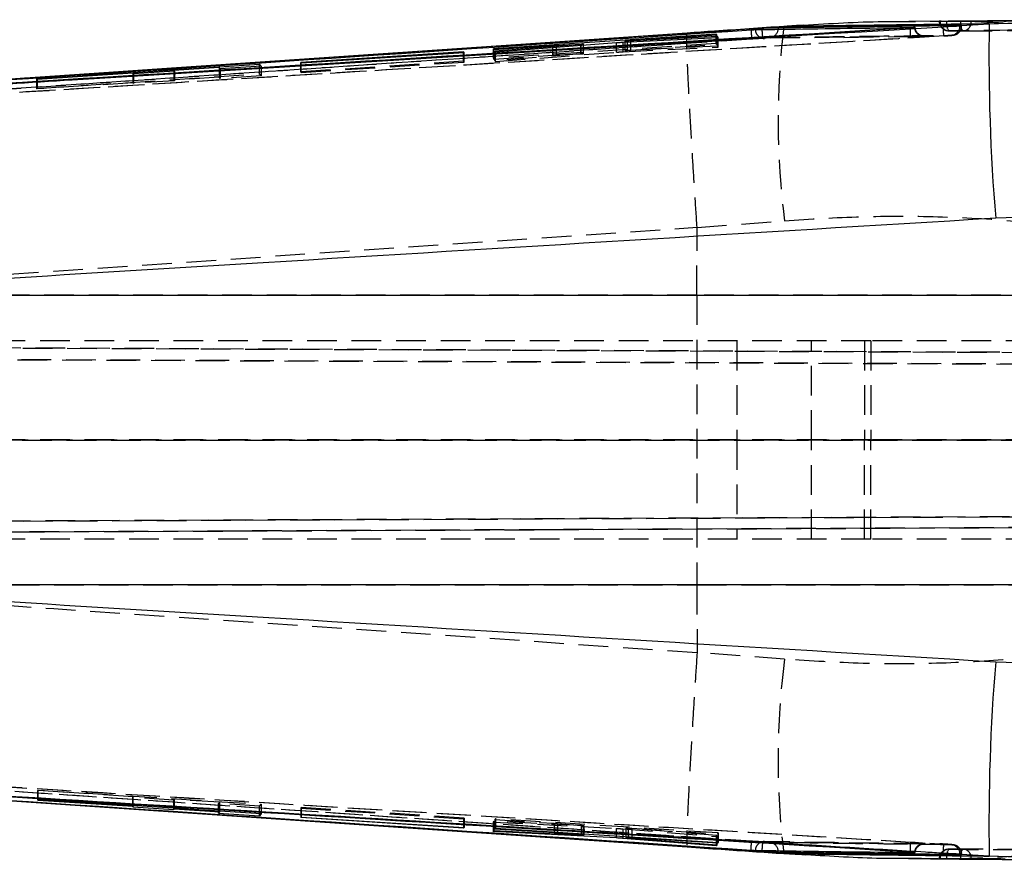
# Model space of a CAD drawing. Extents: x 33 to 413, y 8 to 289.
# Tile 3 of 23: x 157 to 199, y 36 to 72. Entities that reach past the tile are written whole.
import ezdxf

# ---------------------------------------------------------------- set-up
doc = ezdxf.new("R2010")
doc.units = 0
doc.linetypes.add('HIDDEN', pattern=[1.905, 1.27, -0.635])
doc.layers.get('0').update_dxf_attribs({"linetype": 'CONTINUOUS'})

msp = doc.modelspace()

# ---------------------------------------------------------------- linework, layer by layer
at = {"color": 7, "linetype": 'CONTINUOUS'}
for p, q in [((189.8161, 71.2928), (185.6684, 71.009)), ((189.563, 71.2535), (189.563, 71.2255)), ((203.7321, 71.5816), (195.1456, 71.5051)), ((195.2147, 71.2329), (195.2147, 71.224)), ((195.4041, 71.2514), (195.4211, 71.2511)), ((196.9227, 71.3021), (198.5924, 71.4033)), ((196.9227, 71.3021), (196.9423, 71.3035)), ((197.4121, 71.351), (197.3403, 71.3528)), ((198.5924, 71.4033), (203.1157, 71.5755)), ((186.9054, 70.9684), (177.3663, 70.3391)), ((182.9265, 70.6203), (186.9913, 70.8192)), ((186.9665, 70.8612), (183.1063, 70.6702)), ((183.2475, 70.6893), (186.927, 70.9297)), ((186.927, 70.9297), (186.9054, 70.9684)), ((186.9054, 70.9283), (186.9054, 70.9684)), ((186.9913, 70.8192), (186.9665, 70.8612)), ((186.9665, 70.818), (186.9665, 70.8612)), ((188.8581, 71.2172), (188.8581, 71.2082)), ((188.8581, 71.2082), (188.8614, 71.1598)), ((189.563, 71.2255), (189.5597, 71.1698)), ((195.2147, 71.224), (195.2139, 71.2237)), ((195.2155, 71.1965), (195.2139, 71.2237)), ((177.388, 70.3065), (179.9201, 70.4719)), ((181.1166, 70.5248), (177.4336, 70.2403)), ((177.4593, 70.204), (182.6393, 70.6019)), ((180.0697, 70.4807), (181.1224, 70.5338)), ((181.2291, 70.4936), (181.2291, 70.5362)), ((182.9963, 70.6676), (182.9963, 70.6237)), ((176.096, 70.2106), (169.1224, 69.7569)), ((169.1432, 69.7316), (176.1167, 70.181)), ((176.1167, 70.181), (176.096, 70.2106)), ((176.096, 70.1796), (176.096, 70.2106)), ((177.3663, 70.3391), (177.388, 70.3065)), ((177.4336, 70.2403), (177.4593, 70.204)), ((157.8182, 69.0455), (167.3573, 69.6729)), ((167.4287, 69.5912), (165.6751, 69.4796)), ((167.4287, 69.5912), (167.3573, 69.6729)), ((167.3573, 69.5867), (167.3573, 69.6729)), ((169.1224, 69.7569), (169.1432, 69.7316)), ((161.9286, 69.2926), (157.8399, 69.0265)), ((161.9564, 69.2653), (161.9286, 69.2926)), ((163.7242, 69.3789), (161.9564, 69.2653)), ((165.6254, 69.5333), (163.6963, 69.4077)), ((163.6963, 69.4077), (163.7242, 69.3789)), ((163.6963, 69.4077), (163.6963, 69.3772)), ((165.6751, 69.4796), (165.6254, 69.5333)), ((157.5798, 69.096), (143.2839, 68.1228)), ((157.8399, 69.0265), (157.8182, 69.0455)), ((202.9663, 63.2377), (198.869, 63.0841)), ((144.8088, 59.7851), (202.9569, 59.7851)), ((202.9569, 47.4003), (144.8088, 47.4003)), ((198.869, 44.1012), (202.9663, 43.9477)), ((143.2839, 39.0626), (157.5798, 38.0894)), ((150.5759, 38.565), (185.6646, 36.1731)), ((157.5798, 38.0894), (185.6684, 36.1764)), ((157.8891, 38.2006), (157.8674, 38.1825)), ((157.8674, 38.1825), (161.9561, 37.9197)), ((167.4282, 37.5936), (157.8891, 38.2006)), ((161.9561, 37.9197), (161.9561, 37.9418)), ((161.9561, 37.9197), (161.9283, 37.8924)), ((161.9283, 37.8924), (163.696, 37.7773)), ((163.696, 37.7773), (163.696, 37.8311)), ((163.696, 37.7773), (163.7238, 37.8061)), ((163.7238, 37.8061), (163.7238, 37.8293)), ((163.7238, 37.8061), (165.6529, 37.682)), ((165.6529, 37.682), (165.6031, 37.6272)), ((165.6031, 37.6272), (167.3567, 37.5118)), ((165.6529, 37.682), (165.6529, 37.7065)), ((167.3567, 37.5118), (167.3567, 37.5981)), ((167.4282, 37.5936), (167.3567, 37.5118)), ((169.1219, 37.4282), (169.1433, 37.4535)), ((176.0955, 36.9746), (169.1219, 37.4282)), ((169.1433, 37.4535), (176.1169, 37.0041)), ((176.0955, 37.0055), (176.0955, 36.9746)), ((176.1169, 37.0041), (176.0955, 36.9746)), ((177.3579, 36.8358), (177.3844, 36.8745)), ((182.6252, 36.5611), (177.3579, 36.8358)), ((177.3844, 36.8745), (181.1288, 36.6793)), ((177.4313, 36.9409), (177.4535, 36.9715)), ((179.9634, 36.7787), (177.4313, 36.9409)), ((177.4535, 36.9715), (186.9927, 36.3661)), ((181.1452, 36.6867), (180.1118, 36.7682)), ((181.2467, 36.6762), (181.2467, 36.7308)), ((182.6252, 36.6433), (182.6252, 36.5611)), ((186.9041, 36.2171), (182.9123, 36.5424)), ((183.0331, 36.6174), (183.0331, 36.5765)), ((183.0411, 36.5775), (183.0358, 36.5765)), ((183.0411, 36.6169), (183.0411, 36.5775)), ((183.1379, 36.5657), (186.9297, 36.2614)), ((186.9704, 36.3296), (183.2908, 36.5655)), ((186.9041, 36.2635), (186.9041, 36.2171)), ((186.9297, 36.2614), (186.9041, 36.2171)), ((186.9704, 36.3676), (186.9704, 36.3296)), ((186.9927, 36.3661), (186.9704, 36.3296)), ((185.6684, 36.1764), (189.8161, 35.8926)), ((188.8581, 35.9772), (188.8614, 36.0256)), ((188.8581, 35.9772), (188.8581, 35.9682)), ((189.563, 35.9599), (189.5597, 36.0156)), ((189.563, 35.9599), (189.563, 35.9318)), ((190.4054, 35.8649), (190.7304, 35.8431)), ((195.2139, 35.9617), (195.2154, 35.9885)), ((195.2139, 35.9617), (195.2147, 35.9614)), ((195.2147, 35.9614), (195.2147, 35.9524)), ((198.5924, 35.7821), (196.9227, 35.8833)), ((196.9227, 35.8833), (196.9423, 35.8819)), ((197.4121, 35.8344), (197.3403, 35.8326)), ((203.1157, 35.6098), (198.5924, 35.7821))]:
    msp.add_line(p, q, dxfattribs=at)
at = {"color": 8, "linetype": 'CONTINUOUS'}
for p, q in [((189.8013, 71.2948), (189.8161, 71.2928)), ((190.6473, 71.3314), (189.8161, 71.2928)), ((181.1166, 70.4849), (181.1166, 70.5248)), ((181.2189, 70.4928), (181.2189, 70.5343)), ((183.1063, 70.6291), (183.1063, 70.6702)), ((179.9634, 36.8122), (179.9634, 36.7787)), ((180.1118, 36.8028), (180.1118, 36.7682)), ((181.1452, 36.7372), (181.1452, 36.6867)), ((182.9123, 36.6251), (182.9123, 36.5424)), ((183.2908, 36.6011), (183.2908, 36.5655)), ((189.8008, 35.8906), (189.8161, 35.8926))]:
    msp.add_line(p, q, dxfattribs=at)
at = {"color": 7, "linetype": 'HIDDEN'}
for p, q in [((189.9368, 71.2984), (189.8018, 71.2882)), ((196.4548, 71.5138), (196.4548, 71.5124)), ((196.529, 71.5124), (196.4552, 71.5124)), ((196.529, 71.5124), (196.4703, 71.5132)), ((196.4945, 71.5146), (196.4945, 71.5124)), ((197.3737, 71.503), (196.7737, 71.5101)), ((197.3403, 71.3269), (197.2178, 71.3254)), ((197.4156, 71.3251), (197.4156, 71.3489)), ((186.9054, 70.5608), (186.9054, 70.9283)), ((186.927, 70.5217), (186.927, 70.9297)), ((186.9665, 70.4527), (186.9665, 70.818)), ((186.9913, 70.4105), (186.9913, 70.8192)), ((192.3844, 70.8296), (188.9731, 70.7816)), ((192.3719, 70.8252), (195.7756, 70.8696)), ((186.9054, 70.5608), (177.3663, 69.9305)), ((179.9201, 70.063), (179.9201, 70.4719)), ((180.0697, 70.0718), (180.0697, 70.4807)), ((181.1166, 70.1157), (181.1166, 70.4849)), ((181.1224, 70.1248), (181.1224, 70.5338)), ((181.2189, 70.1252), (181.2189, 70.4928)), ((181.2291, 70.1272), (181.2291, 70.4936)), ((182.6393, 70.1928), (182.6393, 70.6019)), ((182.9265, 70.2113), (182.9265, 70.6203)), ((182.9265, 70.2113), (186.9913, 70.4105)), ((182.9963, 70.6237), (182.9963, 70.259)), ((183.0027, 70.2605), (183.0027, 70.6691)), ((183.1063, 70.2615), (183.1063, 70.6291)), ((186.9665, 70.4527), (183.1063, 70.2615)), ((183.2475, 70.2808), (183.2475, 70.6893)), ((183.2475, 70.2808), (186.927, 70.5217)), ((186.927, 70.5217), (186.9054, 70.5608)), ((186.9913, 70.4105), (186.9665, 70.4527)), ((176.096, 69.8012), (176.096, 70.1796)), ((176.1167, 69.7712), (176.1167, 70.181)), ((177.3663, 69.9305), (177.3663, 70.3391)), ((177.388, 69.8974), (177.388, 70.3065)), ((177.388, 69.8974), (179.9201, 70.063)), ((177.4336, 69.8303), (177.4336, 70.2403)), ((181.1166, 70.1157), (177.4336, 69.8303)), ((177.4593, 69.7936), (177.4593, 70.204)), ((177.4593, 69.7936), (182.6393, 70.1928)), ((180.0697, 70.0718), (181.1224, 70.1248)), ((167.3573, 69.264), (167.3573, 69.5867)), ((167.4287, 69.5912), (167.4287, 69.1806)), ((176.096, 69.8012), (169.1224, 69.3473)), ((169.1224, 69.3473), (169.1224, 69.7569)), ((169.1432, 69.3216), (176.1167, 69.7712)), ((169.1432, 69.3216), (169.1432, 69.7316)), ((176.1167, 69.7712), (176.096, 69.8012)), ((177.3663, 69.9305), (177.388, 69.8974)), ((177.4336, 69.8303), (177.4593, 69.7936)), ((157.8182, 68.637), (167.3573, 69.264)), ((161.9286, 69.2926), (161.9286, 68.8834)), ((161.9564, 69.2653), (161.9564, 68.8555)), ((163.6963, 69.3772), (163.6963, 68.9983)), ((165.6254, 69.1239), (163.6963, 68.9983)), ((163.7242, 69.3789), (163.7242, 68.969)), ((165.6254, 69.5333), (165.6254, 69.1239)), ((165.6751, 69.0691), (165.6254, 69.1239)), ((165.6751, 69.4796), (165.6751, 69.0691)), ((167.4287, 69.1806), (165.6751, 69.0691)), ((167.4287, 69.1806), (167.3573, 69.264)), ((169.1224, 69.3473), (169.1432, 69.3216)), ((157.8182, 69.0455), (157.8182, 68.637)), ((157.8399, 69.0265), (157.8399, 68.6176)), ((161.9286, 68.8834), (157.8399, 68.6176)), ((161.9564, 68.8555), (161.9286, 68.8834)), ((163.7242, 68.969), (161.9564, 68.8555)), ((163.6963, 68.9983), (163.7242, 68.969)), ((157.8399, 68.6176), (157.8182, 68.637)), ((186.0873, 62.6882), (189.8295, 62.9778)), ((186.0818, 59.7851), (186.0873, 62.6882)), ((186.0869, 62.6989), (186.0873, 62.6882)), ((186.0818, 59.7851), (143.3287, 59.7851)), ((202.9066, 59.7851), (186.0818, 59.7851)), ((193.5269, 57.8427), (128.5866, 57.8427)), ((187.788, 57.8427), (187.788, 53.5927)), ((190.988, 53.5927), (190.988, 57.8427)), ((193.2484, 57.8427), (193.2484, 53.5927)), ((193.5269, 57.8427), (193.5269, 53.5927)), ((204.3877, 57.8427), (193.5269, 57.8427)), ((231.4342, 57.2039), (128.354, 57.6537)), ((128.645, 57.6537), (215.4698, 57.2748)), ((128.4269, 57.1533), (231.7448, 56.7025)), ((215.5891, 56.7743), (128.7315, 57.1533)), ((231.7448, 53.5769), (128.3175, 53.5927)), ((128.6224, 53.5927), (215.5891, 53.5794)), ((193.5269, 53.5927), (128.6702, 53.5927)), ((187.788, 53.5927), (187.788, 49.3427)), ((190.988, 49.3427), (190.988, 53.5927)), ((193.2484, 49.3427), (193.2484, 53.5927)), ((204.3877, 53.5927), (193.5269, 53.5927)), ((193.5269, 49.3427), (193.5269, 53.5927)), ((231.8486, 50.4484), (128.3716, 49.9969)), ((128.6694, 49.9969), (216.0528, 50.3782)), ((128.3159, 49.5315), (231.5387, 49.9819)), ((215.9338, 49.9126), (128.6003, 49.5315)), ((193.5269, 49.3427), (128.5866, 49.3427)), ((204.3877, 49.3427), (193.5269, 49.3427)), ((143.3287, 47.4003), (186.0818, 47.4003)), ((186.0818, 47.4003), (186.0873, 44.4972)), ((186.0818, 47.4003), (202.9066, 47.4003)), ((186.0873, 44.4972), (186.0869, 44.4865)), ((189.8295, 44.2076), (186.0873, 44.4972)), ((157.8674, 38.5884), (157.8891, 38.6065)), ((161.9561, 38.3258), (157.8674, 38.5884)), ((157.8674, 38.1825), (157.8674, 38.5884)), ((157.8891, 38.6065), (167.4282, 37.9999)), ((157.8891, 38.2006), (157.8891, 38.6065)), ((161.9283, 38.2985), (161.9561, 38.3258)), ((163.696, 38.1835), (161.9283, 38.2985)), ((161.9283, 37.8924), (161.9283, 38.2985)), ((161.9561, 37.9418), (161.9561, 38.3258)), ((163.7238, 38.2122), (163.696, 38.1835)), ((163.696, 37.8311), (163.696, 38.1835)), ((165.6529, 38.0883), (163.7238, 38.2122)), ((163.7238, 37.8293), (163.7238, 38.2122)), ((165.6031, 38.0334), (165.6529, 38.0883)), ((167.3567, 37.9181), (165.6031, 38.0334)), ((165.6031, 37.6272), (165.6031, 38.0334)), ((165.6529, 37.7065), (165.6529, 38.0883)), ((167.3567, 37.9181), (167.4282, 37.9999)), ((167.4282, 37.9999), (167.4282, 37.5936)), ((167.3567, 37.5981), (167.3567, 37.9181)), ((169.1433, 37.8599), (169.1219, 37.8347)), ((169.1219, 37.8347), (176.0955, 37.3813)), ((169.1219, 37.8347), (169.1219, 37.4282)), ((176.1169, 37.4108), (169.1433, 37.8599)), ((169.1433, 37.8599), (169.1433, 37.4535)), ((176.0955, 37.3813), (176.1169, 37.4108)), ((176.0955, 37.3813), (176.0955, 37.0055)), ((176.1169, 37.4108), (176.1169, 37.0041)), ((177.3844, 37.2813), (177.3579, 37.2423)), ((177.3579, 37.2423), (182.6252, 36.9682)), ((177.3579, 37.2423), (177.3579, 36.8358)), ((181.1288, 37.0863), (177.3844, 37.2813)), ((177.3844, 37.2813), (177.3844, 36.8745)), ((177.4535, 37.3781), (177.4313, 37.3477)), ((177.4313, 37.3477), (179.9634, 37.1856)), ((177.4313, 37.3477), (177.4313, 36.9409)), ((186.9927, 36.7731), (177.4535, 37.3781)), ((177.4535, 37.3781), (177.4535, 36.9715)), ((179.9634, 37.1856), (179.9634, 36.8122)), ((180.1118, 37.1751), (181.1452, 37.0937)), ((180.1118, 37.1751), (180.1118, 36.8028)), ((181.1452, 37.0937), (181.1452, 36.7372)), ((181.1288, 37.0863), (181.1288, 36.6793)), ((181.2456, 37.0827), (181.2346, 37.0823)), ((181.2346, 37.0823), (181.2346, 36.6753)), ((181.2467, 36.7308), (181.2467, 37.0833)), ((182.6252, 36.9682), (182.6252, 36.6433)), ((182.9123, 36.9494), (186.9041, 36.6241)), ((182.9123, 36.9494), (182.9123, 36.6251)), ((183.0331, 36.9835), (183.0331, 36.6174)), ((183.0411, 36.9845), (183.0411, 36.6169)), ((186.9297, 36.6686), (183.1379, 36.9727)), ((183.1379, 36.9727), (183.1379, 36.5657)), ((183.2908, 36.9725), (186.9704, 36.7368)), ((183.2908, 36.9725), (183.2908, 36.6011)), ((186.9041, 36.6241), (186.9297, 36.6686)), ((186.9297, 36.6686), (186.9297, 36.2614)), ((186.9704, 36.7368), (186.9927, 36.7731)), ((186.9704, 36.7368), (186.9704, 36.3676)), ((186.9927, 36.7731), (186.9927, 36.3661)), ((186.9041, 36.6241), (186.9041, 36.2635)), ((195.7755, 36.313), (188.9525, 36.406)), ((196.6577, 36.297), (196.7625, 36.2902)), ((189.8018, 35.9054), (190.4054, 35.8649)), ((197.2178, 35.86), (197.3403, 35.8584)), ((197.4156, 35.8364), (197.4156, 35.8603)), ((196.4548, 35.673), (196.4548, 35.6715)), ((196.529, 35.673), (196.4548, 35.673)), ((196.4945, 35.673), (196.4945, 35.6707)), ((196.7737, 35.6752), (197.3737, 35.6823))]:
    msp.add_line(p, q, dxfattribs=at)
at = {"color": 7, "linetype": 'CONTINUOUS', "flags": 128}
for points in [[(185.6647, 71.0116), (178.5762, 70.5278), (150.5895, 68.6221)], [(188.8581, 71.2172), (163.8059, 69.5187), (157.5798, 69.096)], [(185.6684, 71.009), (167.4444, 69.7676), (157.5798, 69.096)], [(143.2839, 39.0626), (173.192, 37.0364), (188.8581, 35.9772)], [(188.8581, 35.9682), (163.8059, 37.6667), (157.5798, 38.0894)]]:
    msp.add_lwpolyline(points, dxfattribs=at)
at = {"color": 7, "linetype": 'HIDDEN', "flags": 128}
for points in [[(143.3287, 59.7851), (158.5502, 60.8215), (186.0869, 62.6989)], [(186.0869, 44.4865), (158.5502, 46.3639), (143.3287, 47.4003)]]:
    msp.add_lwpolyline(points, dxfattribs=at)
at = {"color": 7, "linetype": 'HIDDEN'}
for centre, radius, start, end in [((222.9495, 67.2485), 33.3942, 173.0406, 187.34763), ((196.8608, 71.5124), 0.406, 180, 269.59434), ((196.8829, 71.4944), 0.3888, 177.3486, 266.40676), ((197.3003, 71.4099), 0.536, 169.22511, 214.48772), ((196.9506, 71.309), 0.3901, 277.0275, 2.63357), ((197.8944, 71.3992), 0.5309, 168.7171, 214.29712), ((197.4418, 71.4852), 0.3854, 272.07927, 2.00023), ((188.9632, 71.1634), 0.3819, 180.99617, 271.4895), ((199.7639, 71.826), 10.9228, 183.4966, 185.37245), ((189.1758, 71.2029), 0.3854, 277.1914, 355.07767), ((223.0048, 39.9346), 33.4494, 172.66072, 186.94396), ((188.9634, 36.0217), 0.3822, 88.47408, 178.96623), ((199.8478, 35.3538), 11.0069, 174.63948, 176.50099), ((189.1758, 35.9826), 0.3853, 4.90715, 82.79359), ((196.9509, 35.8767), 0.3898, 357.31696, 82.91321), ((196.8608, 35.673), 0.406, 90.40566, 180), ((196.8829, 35.6909), 0.3888, 93.59324, 182.6514), ((197.3003, 35.7754), 0.536, 145.51228, 190.77489), ((197.8944, 35.7862), 0.5309, 145.70288, 191.2829), ((197.4418, 35.7002), 0.3854, 357.99977, 87.92073)]:
    msp.add_arc(centre, radius, start, end, dxfattribs=at)
at = {"color": 7, "linetype": 'CONTINUOUS'}
for centre, start, end in [((282.2839, 70.0212), 179.053946, 184.753993), ((282.2839, 37.1641), 175.246007, 180.946054)]:
    msp.add_arc(centre, 83.7029, start, end, dxfattribs=at)
for points, knots in [([(195.2147, 71.2329), (186.0042, 70.6687), (167.583, 69.5404), (149.1626, 68.4006), (139.9525, 67.8307)], [0, 0, 0, 0, 0.5, 1, 1, 1, 1]), ([(144.5233, 68.1017), (144.7587, 68.1162), (146.0743, 68.197), (151.0136, 68.5003), (168.1445, 69.5506), (184.1958, 70.5266), (196.6232, 71.2823)], [0, 0, 0, 0, 0.0135521, 0.0757581, 0.284419, 1, 1, 1, 1]), ([(189.8009, 71.2944), (188.8134, 71.2261), (187.4356, 71.1307), (186.0554, 71.0376), (185.6644, 71.0112)], [0, 0, 0, 0, 0.7166903, 1, 1, 1, 1]), ([(188.5813, 71.1568), (188.6843, 71.1583), (189.2544, 71.1668), (191.5286, 71.2002), (193.6999, 71.2289), (195.4041, 71.2514)], [0, 0, 0, 0, 0.045279, 0.2506893, 1, 1, 1, 1]), ([(189.563, 71.2535), (189.5177, 71.2524), (189.4271, 71.2501), (189.2071, 71.2391), (189.0076, 71.2272), (188.8896, 71.2193), (188.8581, 71.2172)], [0, 0, 0, 0, 0.2971959, 0.5943834, 0.8918066, 1, 1, 1, 1]), ([(197.3403, 71.3528), (196.0441, 71.3373), (193.4516, 71.3065), (190.8592, 71.2712), (189.563, 71.2535)], [0, 0, 0, 0, 0.4999998, 1, 1, 1, 1]), ([(198.5924, 71.4033), (197.3504, 71.3888), (194.8244, 71.3595), (191.8985, 71.3216), (190.2144, 71.2983), (189.8161, 71.2928)], [0, 0, 0, 0, 0.42481189, 0.86394193, 1, 1, 1, 1]), ([(190.6237, 71.3415), (190.5299, 71.3379), (190.3009, 71.329), (190.0719, 71.3097), (189.9368, 71.2984)], [0, 0, 0, 0, 0.409965, 1, 1, 1, 1]), ([(195.1456, 71.4868), (194.7789, 71.4899), (193.2872, 71.5024), (191.7822, 71.4049), (190.6473, 71.3314)], [0, 0, 0, 0, 0.2458747, 1, 1, 1, 1]), ([(195.2835, 71.2374), (195.2824, 71.2373), (195.2604, 71.2358), (195.237, 71.2343), (195.2147, 71.2329)], [0, 0, 0, 0, 0.0508967, 1, 1, 1, 1]), ([(195.2835, 71.2374), (195.2809, 71.2369), (195.2588, 71.2323), (195.2354, 71.2279), (195.2147, 71.224)], [0, 0, 0, 0, 0.1203388, 1, 1, 1, 1]), ([(195.4199, 71.2504), (195.4201, 71.2501), (195.4204, 71.2492), (195.3937, 71.2462), (195.3477, 71.2421), (195.305, 71.239), (195.2835, 71.2374)], [0, 0, 0, 0, 0.1858663, 0.4556441, 0.7258192, 1, 1, 1, 1]), ([(196.6232, 71.2823), (196.7242, 71.2888), (196.8267, 71.2954), (196.9212, 71.302), (196.9227, 71.3021)], [0, 0, 0, 0, 0.9846067, 1, 1, 1, 1]), ([(196.9423, 71.3035), (197.0006, 71.3078), (197.1367, 71.3178), (197.2988, 71.332), (197.4038, 71.3436), (197.4058, 71.3474), (197.4067, 71.3489)], [0, 0, 0, 0, 0.21626274, 0.50457829, 0.79271503, 1, 1, 1, 1]), ([(197.827, 71.4986), (197.8045, 71.4986), (197.7584, 71.4984), (197.6457, 71.4994), (197.5136, 71.5009), (197.4198, 71.5023), (197.3745, 71.503), (197.3737, 71.503)], [0, 0, 0, 0, 0.2405294, 0.4921252, 0.7437219, 0.9953286, 1, 1, 1, 1]), ([(139.7537, 67.8764), (139.9263, 67.888), (141.1791, 67.9724), (146.7525, 68.3478), (162.7941, 69.4276), (177.7556, 70.4325), (188.3963, 71.1472)], [0, 0, 0, 0, 0.01064376, 0.07726344, 0.3437422, 1, 1, 1, 1]), ([(195.2139, 71.2237), (185.9954, 70.6602), (167.5745, 69.5343), (149.1545, 68.3972), (139.9525, 67.8291)], [0, 0, 0, 0, 0.5004367, 1, 1, 1, 1]), ([(188.8581, 71.2082), (183.6361, 70.8553), (168.4446, 69.8285), (153.2532, 68.7986), (143.2839, 68.1228)], [0, 0, 0, 0, 0.3437488, 1, 1, 1, 1]), ([(185.665, 71.0069), (185.6653, 71.0086), (185.666, 71.0142), (185.6674, 71.0111), (185.6684, 71.009)], [0, 0, 0, 0, 0.3145006, 1, 1, 1, 1]), ([(188.3963, 71.1472), (188.4182, 71.1487), (188.4635, 71.1516), (188.5245, 71.1548), (188.5627, 71.1564), (188.5773, 71.1567), (188.5813, 71.1568)], [0, 0, 0, 0, 0.2851163, 0.5907928, 0.8895392, 1, 1, 1, 1]), ([(189.563, 71.2255), (189.563, 71.2255), (189.5304, 71.2255), (189.4212, 71.2236), (189.2087, 71.2187), (189.0073, 71.2129), (188.8894, 71.2092), (188.8581, 71.2082)], [0, 0, 0, 0, 0.0000679, 0.2973393, 0.5947972, 0.8924511, 1, 1, 1, 1]), ([(179.9201, 70.4719), (179.9488, 70.4738), (180.0024, 70.4772), (180.0484, 70.4796), (180.0697, 70.4807)], [0, 0, 0, 0, 0.5355933, 1, 1, 1, 1]), ([(181.2189, 70.5343), (181.2083, 70.533), (181.1866, 70.5305), (181.1404, 70.5267), (181.1166, 70.5248)], [0, 0, 0, 0, 0.4865491, 1, 1, 1, 1]), ([(181.1224, 70.5338), (181.1442, 70.5348), (181.1877, 70.5368), (181.2239, 70.5375), (181.2333, 70.5365), (181.223, 70.5349), (181.2189, 70.5343)], [0, 0, 0, 0, 0.2740294, 0.5480816, 0.8214599, 1, 1, 1, 1]), ([(182.6393, 70.6019), (182.6646, 70.6038), (182.7152, 70.6076), (182.8027, 70.6134), (182.8751, 70.6177), (182.913, 70.6196), (182.9265, 70.6203)], [0, 0, 0, 0, 0.2812343, 0.5624564, 0.8440139, 1, 1, 1, 1]), ([(183.1063, 70.6702), (183.0844, 70.6691), (183.0405, 70.6671), (183.0029, 70.6663), (182.9926, 70.6672), (183.0001, 70.6686), (183.0027, 70.6691)], [0, 0, 0, 0, 0.2825982, 0.5652346, 0.8471513, 1, 1, 1, 1]), ([(183.0027, 70.6691), (183.0119, 70.6703), (183.0301, 70.6727), (183.0897, 70.6779), (183.1644, 70.6837), (183.2202, 70.6875), (183.2475, 70.6893)], [0, 0, 0, 0, 0.2526586, 0.5052832, 0.7585597, 1, 1, 1, 1]), ([(198.869, 63.0841), (188.4164, 62.4493), (170.3961, 61.3547), (152.3764, 60.2493), (144.8088, 59.7851)], [0, 0, 0, 0, 0.5800413, 1, 1, 1, 1]), ([(144.8088, 47.4003), (152.3764, 46.936), (170.3961, 45.8306), (188.4164, 44.7361), (198.869, 44.1012)], [0, 0, 0, 0, 0.4199587, 1, 1, 1, 1]), ([(139.7537, 39.3089), (139.9263, 39.2973), (141.1791, 39.2129), (146.7525, 38.8376), (162.7941, 37.7578), (177.7556, 36.7528), (188.3963, 36.0381)], [0, 0, 0, 0, 0.01064376, 0.07726344, 0.3437422, 1, 1, 1, 1]), ([(139.9525, 39.3563), (149.1545, 38.7882), (167.5745, 37.6511), (185.9954, 36.5252), (195.2139, 35.9617)], [0, 0, 0, 0, 0.49956328, 1, 1, 1, 1]), ([(195.2147, 35.9524), (186.0042, 36.5166), (167.583, 37.6449), (149.1626, 38.7848), (139.9525, 39.3547)], [0, 0, 0, 0, 0.5, 1, 1, 1, 1]), ([(196.6232, 35.903), (196.3706, 35.9184), (195.0377, 35.9992), (189.3834, 36.3425), (175.426, 37.1914), (159.3923, 38.1707), (147.6801, 38.8898), (144.5233, 39.0836)], [0, 0, 0, 0, 0.0145447, 0.0767507, 0.3255745, 0.8182256, 1, 1, 1, 1]), ([(180.1118, 36.7682), (180.0873, 36.7701), (180.0416, 36.7736), (179.9882, 36.7771), (179.9634, 36.7787)], [0, 0, 0, 0, 0.536124, 1, 1, 1, 1]), ([(181.1288, 36.6793), (181.1518, 36.6782), (181.1991, 36.6759), (181.2225, 36.6755), (181.2346, 36.6753)], [0, 0, 0, 0, 0.485886, 1, 1, 1, 1]), ([(181.2456, 36.6762), (181.246, 36.6762), (181.2507, 36.6765), (181.2324, 36.6789), (181.1959, 36.6826), (181.1597, 36.6856), (181.1452, 36.6867)], [0, 0, 0, 0, 0.0294735, 0.3933474, 0.75792791, 1, 1, 1, 1]), ([(182.9123, 36.5424), (182.8875, 36.5443), (182.8378, 36.5481), (182.7505, 36.5539), (182.6776, 36.5583), (182.6389, 36.5604), (182.6252, 36.5611)], [0, 0, 0, 0, 0.2817779, 0.5635367, 0.8452804, 1, 1, 1, 1]), ([(183.034, 36.5762), (183.0393, 36.5753), (183.0498, 36.5734), (183.0917, 36.5695), (183.1258, 36.5667), (183.1379, 36.5657)], [0, 0, 0, 0, 0.3912741, 0.7834297, 1, 1, 1, 1]), ([(183.2908, 36.5655), (183.262, 36.5673), (183.2044, 36.5709), (183.1279, 36.5748), (183.0689, 36.5773), (183.0502, 36.5774), (183.0411, 36.5775)], [0, 0, 0, 0, 0.2543627, 0.5087533, 0.7623515, 1, 1, 1, 1]), ([(185.6644, 36.1741), (186.1521, 36.1412), (187.5324, 36.048), (188.9099, 35.9526), (189.8007, 35.8909)], [0, 0, 0, 0, 0.3533781, 1, 1, 1, 1]), ([(185.665, 36.1785), (185.6653, 36.1768), (185.6661, 36.1712), (185.6674, 36.1743), (185.6684, 36.1764)], [0, 0, 0, 0, 0.3141541, 1, 1, 1, 1]), ([(188.3963, 36.0381), (188.4184, 36.0367), (188.4642, 36.0337), (188.5255, 36.0305), (188.5632, 36.029), (188.5776, 36.0287), (188.5813, 36.0286)], [0, 0, 0, 0, 0.2881132, 0.5968195, 0.8955644, 1, 1, 1, 1]), ([(188.5813, 36.0286), (188.6981, 36.0269), (189.282, 36.0181), (191.5562, 35.9847), (193.7137, 35.9563), (195.4041, 35.9339)], [0, 0, 0, 0, 0.0513526, 0.2567631, 1, 1, 1, 1]), ([(188.8581, 35.9772), (188.9452, 35.9745), (189.1192, 35.9691), (189.353, 35.9632), (189.4899, 35.9607), (189.5513, 35.9599), (189.563, 35.9599), (189.563, 35.9599)], [0, 0, 0, 0, 0.297772, 0.595396, 0.8928355, 0.9999321, 1, 1, 1, 1]), ([(189.563, 35.9318), (189.5177, 35.933), (189.4271, 35.9353), (189.2071, 35.9463), (189.0076, 35.9582), (188.8896, 35.9661), (188.8581, 35.9682)], [0, 0, 0, 0, 0.2971959, 0.5943834, 0.8918066, 1, 1, 1, 1]), ([(197.3403, 35.8326), (196.0441, 35.848), (193.4516, 35.8789), (190.8592, 35.9142), (189.563, 35.9318)], [0, 0, 0, 0, 0.4999998, 1, 1, 1, 1]), ([(189.8161, 35.8926), (190.1285, 35.8787), (191.5116, 35.8169), (193.2957, 35.6831), (194.7517, 35.6955), (195.1438, 35.6989)], [0, 0, 0, 0, 0.1757783, 0.7780077, 1, 1, 1, 1]), ([(189.8161, 35.8926), (190.2144, 35.8871), (191.93, 35.8633), (194.8558, 35.8255), (197.3818, 35.7961), (198.5924, 35.7821)], [0, 0, 0, 0, 0.136056, 0.5859231, 1, 1, 1, 1]), ([(195.2147, 35.9614), (195.2354, 35.9575), (195.2588, 35.9531), (195.2809, 35.9485), (195.2835, 35.9479)], [0, 0, 0, 0, 0.8796629, 1, 1, 1, 1]), ([(195.2835, 35.9479), (195.2824, 35.948), (195.2604, 35.9496), (195.237, 35.951), (195.2147, 35.9524)], [0, 0, 0, 0, 0.0508967, 1, 1, 1, 1]), ([(195.4041, 35.9339), (195.4111, 35.934), (195.4261, 35.934), (195.4215, 35.936), (195.3943, 35.9392), (195.3475, 35.9433), (195.305, 35.9464), (195.2835, 35.9479)], [0, 0, 0, 0, 0.1822396, 0.39207, 0.5935185, 0.7952637, 1, 1, 1, 1]), ([(196.9227, 35.8833), (196.9025, 35.8847), (196.8069, 35.8914), (196.7043, 35.8979), (196.6232, 35.903)], [0, 0, 0, 0, 0.2104129, 1, 1, 1, 1]), ([(196.9423, 35.8819), (197.0006, 35.8776), (197.1367, 35.8676), (197.2988, 35.8534), (197.4038, 35.8417), (197.4058, 35.838), (197.4067, 35.8364)], [0, 0, 0, 0, 0.21626274, 0.50457829, 0.79271503, 1, 1, 1, 1]), ([(195.1438, 35.6799), (195.9722, 35.6713), (198.8179, 35.6418), (201.6998, 35.6212), (203.7428, 35.6065)], [0, 0, 0, 0, 0.2911026, 1, 1, 1, 1]), ([(197.3737, 35.6823), (197.4008, 35.6827), (197.4729, 35.6838), (197.5926, 35.6854), (197.7145, 35.6866), (197.7899, 35.687), (197.819, 35.6868), (197.827, 35.6867)], [0, 0, 0, 0, 0.1513665, 0.4027794, 0.6542088, 0.9056237, 1, 1, 1, 1])]:
    msp.add_open_spline(points, degree=3, knots=knots, dxfattribs=at)
at = {"color": 8, "linetype": 'CONTINUOUS'}
for points, knots in [([(197.2178, 71.3254), (195.9624, 71.3101), (193.4107, 71.2791), (190.8592, 71.2435), (189.563, 71.2255)], [0, 0, 0, 0, 0.4919969, 1, 1, 1, 1]), ([(189.563, 35.9599), (190.8592, 35.9418), (193.4107, 35.9063), (195.9624, 35.8752), (197.2178, 35.86)], [0, 0, 0, 0, 0.508003, 1, 1, 1, 1])]:
    msp.add_open_spline(points, degree=3, knots=knots, dxfattribs=at)
at = {"color": 7, "linetype": 'HIDDEN'}
for points, knots in [([(199.2387, 71.4264), (198.9089, 71.4462), (197.5571, 71.5271), (196.1838, 71.5041), (195.1456, 71.4868)], [0, 0, 0, 0, 0.243997, 1, 1, 1, 1]), ([(195.7956, 70.8739), (195.7834, 70.8735), (195.7482, 70.8721), (195.6722, 70.8834), (195.5727, 70.9281), (195.4792, 71.0206), (195.4201, 71.1339), (195.409, 71.2153), (195.4041, 71.2514)], [0, 0, 0, 0, 0.0637709, 0.1836372, 0.3984947, 0.6133472, 0.8282012, 1, 1, 1, 1]), ([(195.7734, 70.8731), (195.7754, 70.8731), (195.7899, 70.8732), (195.7983, 70.8731), (195.795, 70.8731), (195.779, 70.8742), (195.7467, 70.8786), (195.6835, 70.8943), (195.5883, 70.9405), (195.4929, 71.0341), (195.4323, 71.1484), (195.4301, 71.2237), (195.4293, 71.2512)], [0, 0, 0, 0, 0.0181026, 0.13427185, 0.19829763, 0.24149255, 0.2848005, 0.36873799, 0.50542745, 0.70325931, 0.89153467, 1, 1, 1, 1]), ([(196.4581, 71.5138), (196.4571, 71.5139), (196.45, 71.5141), (196.4703, 71.5144), (196.4918, 71.5146), (196.4945, 71.5146)], [0, 0, 0, 0, 0.13426516, 0.89059211, 1, 1, 1, 1]), ([(196.4945, 71.5146), (197.9098, 71.5268), (200.7404, 71.5511), (203.5711, 71.572), (204.9864, 71.5824)], [0, 0, 0, 0, 0.5, 1, 1, 1, 1]), ([(196.4945, 71.5124), (197.9913, 71.5248), (199.6873, 71.5389), (202.518, 71.5604), (203.8518, 71.5699), (204.9864, 71.578)], [0, 0, 0, 0, 0.5287947, 0.5991753, 1, 1, 1, 1]), ([(196.7737, 71.5101), (196.7319, 71.5105), (196.6464, 71.5112), (196.5689, 71.512), (196.5354, 71.5123), (196.529, 71.5124)], [0, 0, 0, 0, 0.4374795, 0.8929598, 1, 1, 1, 1]), ([(196.6576, 70.8884), (196.656, 70.8933), (196.6527, 70.9032), (196.6436, 70.9964), (196.6332, 71.1285), (196.6265, 71.2323), (196.6232, 71.2823)], [0, 0, 0, 0, 0.2543305, 0.5086621, 0.7629925, 1, 1, 1, 1]), ([(196.6475, 70.8878), (196.6842, 70.8901), (196.7689, 70.8952), (196.8935, 70.9042), (197.0001, 70.9138), (197.0462, 70.9181), (197.106, 70.9296), (197.1646, 70.9476), (197.2464, 70.9894), (197.3361, 71.0716), (197.4043, 71.1925), (197.4097, 71.2827), (197.4122, 71.3244)], [0, 0, 0, 0, 0.0960596, 0.222253, 0.3552795, 0.4797706, 0.5194643, 0.5727869, 0.6445033, 0.7630806, 0.8903808, 1, 1, 1, 1]), ([(196.9423, 71.3035), (197.0005, 71.3055), (197.1363, 71.3103), (197.3009, 71.3171), (197.4062, 71.3229), (197.4309, 71.3267), (197.3709, 71.3268), (197.3403, 71.3269)], [0, 0, 0, 0, 0.1567434, 0.365645, 0.5744343, 0.7830952, 1, 1, 1, 1]), ([(206.2088, 71.5578), (206.1322, 71.5573), (205.5885, 71.5538), (203.1761, 71.5381), (200.4587, 71.519), (198.2085, 71.5016), (197.827, 71.4986)], [0, 0, 0, 0, 0.02740914, 0.19461564, 0.86344156, 1, 1, 1, 1]), ([(206.3504, 70.8312), (205.016, 70.9945), (202.6712, 71.2813), (200.2725, 71.3827), (199.2387, 71.4264)], [0, 0, 0, 0, 0.5690604, 1, 1, 1, 1]), ([(196.6576, 70.8884), (186.2679, 70.2558), (167.0519, 69.086), (147.8368, 67.9045), (139.0109, 67.3619)], [0, 0, 0, 0, 0.54067991, 1, 1, 1, 1]), ([(139.9665, 67.4238), (149.1687, 67.9919), (167.5893, 69.1291), (186.0108, 70.2551), (195.2296, 70.8186)], [0, 0, 0, 0, 0.4995615, 1, 1, 1, 1]), ([(186.0869, 62.6989), (186.0539, 63.1999), (185.9869, 64.2164), (185.8967, 65.663), (185.8163, 67.0171), (185.75, 68.2136), (185.6983, 69.2423), (185.664, 70.0492), (185.6458, 70.6495), (185.6492, 70.836), (185.651, 70.9306)], [0, 0, 0, 0, 0.12321114, 0.24999547, 0.37320665, 0.49999077, 0.62320441, 0.749991, 0.87320891, 1, 1, 1, 1]), ([(188.3963, 71.1472), (188.3997, 71.0971), (188.4066, 70.9933), (188.4147, 70.8612), (188.4198, 70.768), (188.4196, 70.7581), (188.4195, 70.7531)], [0, 0, 0, 0, 0.2373832, 0.491589, 0.745795, 1, 1, 1, 1]), ([(188.8891, 70.8033), (188.9039, 70.8042), (188.96, 70.808), (189.0548, 70.8136), (189.1594, 70.8189), (189.2025, 70.82), (189.224, 70.8205)], [0, 0, 0, 0, 0.1075818, 0.4054095, 0.7031864, 1, 1, 1, 1]), ([(189.224, 70.8205), (190.5198, 70.8385), (193.1111, 70.8746), (195.7027, 70.9061), (196.9983, 70.9218)], [0, 0, 0, 0, 0.5000429, 1, 1, 1, 1]), ([(195.7956, 70.8739), (195.6788, 70.8725), (194.5417, 70.8582), (193.4047, 70.8431), (192.3844, 70.8296)], [0, 0, 0, 0, 0.1026881, 1, 1, 1, 1]), ([(195.2296, 70.8186), (195.2304, 70.8258), (195.232, 70.8401), (195.2293, 70.9344), (195.2237, 71.0586), (195.218, 71.1537), (195.2155, 71.1965)], [0, 0, 0, 0, 0.2616118, 0.5232253, 0.7848379, 1, 1, 1, 1]), ([(195.2296, 70.8186), (195.2925, 70.8226), (195.4242, 70.8309), (195.6058, 70.8443), (195.7522, 70.8567), (195.8405, 70.8666), (195.8674, 70.8734), (195.8203, 70.8738), (195.7956, 70.8739)], [0, 0, 0, 0, 0.1522537, 0.3187049, 0.4831386, 0.649466, 0.8157848, 1, 1, 1, 1]), ([(196.9983, 70.9218), (197.013, 70.9217), (197.0418, 70.9216), (197.03, 70.9178), (196.98, 70.912), (196.8939, 70.9045), (196.7822, 70.8962), (196.6991, 70.891), (196.6576, 70.8884)], [0, 0, 0, 0, 0.1728886, 0.3382731, 0.503694, 0.6691343, 0.8345758, 1, 1, 1, 1]), ([(205.3483, 71.172), (205.2315, 71.1712), (204.6477, 71.1671), (202.1956, 71.1496), (199.4824, 71.1286), (197.2364, 71.1096), (196.8585, 71.1064)], [0, 0, 0, 0, 0.0412602, 0.2063008, 0.8664633, 1, 1, 1, 1]), ([(196.8585, 71.1064), (196.9286, 71.1059), (197.1277, 71.1043), (197.3268, 71.1017), (197.4558, 71.1)], [0, 0, 0, 0, 0.3520818, 1, 1, 1, 1]), ([(197.4558, 71.1), (198.8855, 71.1113), (201.7175, 71.1336), (204.5496, 71.1527), (205.952, 71.1622)], [0, 0, 0, 0, 0.50484108, 1, 1, 1, 1]), ([(138.7863, 67.4104), (147.0188, 67.9688), (158.4976, 68.7474), (175.1985, 69.8778), (183.667, 70.4503), (188.8891, 70.8033)], [0, 0, 0, 0, 0.49293774, 0.68732065, 1, 1, 1, 1]), ([(188.4195, 70.7531), (180.3123, 70.2074), (172.1958, 69.6611), (155.9817, 68.5677), (147.8746, 68.0205), (139.7769, 67.474)], [0, 0, 0, 0, 0.4999999, 0.5005763, 1, 1, 1, 1]), ([(188.9731, 70.7816), (188.9373, 70.7807), (188.8657, 70.7788), (188.6922, 70.7702), (188.5357, 70.7608), (188.4435, 70.7547), (188.4195, 70.7531)], [0, 0, 0, 0, 0.29821988, 0.59642502, 0.89477533, 1, 1, 1, 1]), ([(179.9201, 70.063), (179.9488, 70.0649), (180.0024, 70.0683), (180.0484, 70.0707), (180.0697, 70.0718)], [0, 0, 0, 0, 0.5355946, 1, 1, 1, 1]), ([(181.2189, 70.1252), (181.2083, 70.124), (181.1866, 70.1214), (181.1404, 70.1176), (181.1166, 70.1157)], [0, 0, 0, 0, 0.48655234, 1, 1, 1, 1]), ([(181.1224, 70.1248), (181.1442, 70.1258), (181.1877, 70.1278), (181.2239, 70.1285), (181.2333, 70.1275), (181.223, 70.1259), (181.2189, 70.1252)], [0, 0, 0, 0, 0.2740246, 0.5480716, 0.8214441, 1, 1, 1, 1]), ([(182.6393, 70.1928), (182.6646, 70.1947), (182.7152, 70.1985), (182.8027, 70.2043), (182.8751, 70.2086), (182.913, 70.2106), (182.9265, 70.2113)], [0, 0, 0, 0, 0.2812592, 0.5624827, 0.8440167, 1, 1, 1, 1]), ([(183.1063, 70.2615), (183.0844, 70.2605), (183.0405, 70.2584), (183.0029, 70.2577), (182.9926, 70.2586), (183.0001, 70.26), (183.0027, 70.2605)], [0, 0, 0, 0, 0.2825933, 0.5652245, 0.8471337, 1, 1, 1, 1]), ([(183.0027, 70.2605), (183.0119, 70.2617), (183.0301, 70.2641), (183.0897, 70.2694), (183.1644, 70.2752), (183.2202, 70.2789), (183.2475, 70.2808)], [0, 0, 0, 0, 0.25266004, 0.50528561, 0.75856151, 1, 1, 1, 1]), ([(189.8295, 62.9778), (190.9263, 63.0477), (193.1199, 63.1877), (196.4213, 63.1754), (199.7197, 62.9999), (201.8856, 62.7132), (202.9685, 62.5699)], [0, 0, 0, 0, 0.24709324, 0.49417341, 0.74708983, 1, 1, 1, 1]), ([(186.0818, 59.7851), (186.0789, 57.7289), (186.0731, 53.6006), (186.0789, 49.4723), (186.0818, 47.4003)], [0, 0, 0, 0, 0.4980936, 1, 1, 1, 1]), ([(186.0869, 44.4865), (186.0539, 43.9855), (185.9869, 42.969), (185.8967, 41.5224), (185.8163, 40.1682), (185.75, 38.9718), (185.6983, 37.943), (185.664, 37.1361), (185.6458, 36.5358), (185.6492, 36.3494), (185.651, 36.2548)], [0, 0, 0, 0, 0.12321114, 0.24999547, 0.37320665, 0.49999077, 0.62320441, 0.749991, 0.87320891, 1, 1, 1, 1]), ([(202.9685, 44.6155), (201.911, 44.475), (199.796, 44.1941), (196.5253, 44.0129), (193.1984, 43.9939), (190.9525, 44.1363), (189.8295, 44.2076)], [0, 0, 0, 0, 0.2470171, 0.4940391, 0.7470125, 1, 1, 1, 1]), ([(188.889, 36.3821), (180.4206, 36.9547), (164.8104, 38.0101), (148.1096, 39.1422), (139.8772, 39.7009), (138.7863, 39.775)], [0, 0, 0, 0, 0.5070623, 0.9346842, 1, 1, 1, 1]), ([(139.0108, 39.8235), (149.4, 39.1849), (168.6153, 38.0038), (187.8313, 36.8342), (196.6577, 36.297)], [0, 0, 0, 0, 0.5406791, 1, 1, 1, 1]), ([(139.7769, 39.7114), (147.884, 39.1641), (164.0981, 38.0695), (180.3123, 36.978), (188.4195, 36.4322)], [0, 0, 0, 0, 0.5000001, 1, 1, 1, 1]), ([(195.2296, 36.3668), (186.0108, 36.9303), (167.5893, 38.0563), (149.1687, 39.1934), (139.9665, 39.7615)], [0, 0, 0, 0, 0.5004385, 1, 1, 1, 1]), ([(179.9634, 37.1856), (179.9921, 37.1837), (180.0456, 37.1802), (180.0908, 37.1767), (180.1118, 37.1751)], [0, 0, 0, 0, 0.5361726, 1, 1, 1, 1]), ([(181.1452, 37.0937), (181.1663, 37.092), (181.2085, 37.0885), (181.2425, 37.0848), (181.2434, 37.0837), (181.2438, 37.0833)], [0, 0, 0, 0, 0.3668099, 0.73365846, 1, 1, 1, 1]), ([(181.2346, 37.0823), (181.2234, 37.0825), (181.2003, 37.0828), (181.1531, 37.0851), (181.1288, 37.0863)], [0, 0, 0, 0, 0.4855366, 1, 1, 1, 1]), ([(182.6252, 36.9682), (182.6508, 36.9668), (182.702, 36.964), (182.7895, 36.9584), (182.8614, 36.9534), (182.8989, 36.9505), (182.9123, 36.9494)], [0, 0, 0, 0, 0.2805989, 0.5611641, 0.8425234, 1, 1, 1, 1]), ([(183.1379, 36.9727), (183.1164, 36.9745), (183.0733, 36.9781), (183.0378, 36.982), (183.0295, 36.984), (183.0381, 36.9844), (183.0411, 36.9845)], [0, 0, 0, 0, 0.2834653, 0.5669523, 0.849548, 1, 1, 1, 1]), ([(183.0411, 36.9845), (183.0509, 36.9844), (183.0704, 36.9843), (183.1315, 36.9817), (183.2072, 36.9777), (183.2632, 36.9742), (183.2908, 36.9725)], [0, 0, 0, 0, 0.2521132, 0.5042179, 0.7567657, 1, 1, 1, 1]), ([(188.3963, 36.0381), (188.3997, 36.0882), (188.4066, 36.192), (188.4147, 36.3242), (188.4198, 36.4173), (188.4196, 36.4273), (188.4195, 36.4322)], [0, 0, 0, 0, 0.2373832, 0.491589, 0.745795, 1, 1, 1, 1]), ([(188.4195, 36.4322), (188.4435, 36.4306), (188.5357, 36.4245), (188.6922, 36.4152), (188.866, 36.4065), (188.9377, 36.4047), (188.9736, 36.4037)], [0, 0, 0, 0, 0.1050529, 0.402916, 0.7006343, 1, 1, 1, 1]), ([(189.2242, 36.3648), (189.2173, 36.365), (189.1911, 36.3655), (189.1236, 36.3682), (189.0132, 36.374), (188.9304, 36.3794), (188.889, 36.3821)], [0, 0, 0, 0, 0.1072231, 0.4047648, 0.7023408, 1, 1, 1, 1]), ([(188.9736, 36.4037), (190.1105, 36.3874), (192.3844, 36.3548), (194.6585, 36.3259), (195.7956, 36.3114)], [0, 0, 0, 0, 0.4999837, 1, 1, 1, 1]), ([(196.999, 36.2636), (195.7031, 36.2793), (193.1114, 36.3108), (190.5199, 36.3468), (189.2242, 36.3648)], [0, 0, 0, 0, 0.500012, 1, 1, 1, 1]), ([(195.2154, 35.9885), (195.218, 36.0315), (195.2237, 36.1266), (195.2293, 36.2509), (195.232, 36.3452), (195.2304, 36.3596), (195.2296, 36.3668)], [0, 0, 0, 0, 0.215617, 0.477078, 0.7385398, 1, 1, 1, 1]), ([(195.7956, 36.3114), (195.7987, 36.3114), (195.8299, 36.3111), (195.8633, 36.3124), (195.8414, 36.3187), (195.752, 36.3286), (195.6059, 36.3411), (195.4242, 36.3545), (195.2925, 36.3628), (195.2296, 36.3668)], [0, 0, 0, 0, 0.0182715, 0.1844502, 0.350721, 0.5170005, 0.6813869, 0.8477902, 1, 1, 1, 1]), ([(195.4041, 35.9339), (195.409, 35.9701), (195.4201, 36.0515), (195.4792, 36.1648), (195.5727, 36.2572), (195.6722, 36.302), (195.7482, 36.3133), (195.7834, 36.3119), (195.7956, 36.3114)], [0, 0, 0, 0, 0.1717988, 0.3866528, 0.6015053, 0.8163628, 0.9362291, 1, 1, 1, 1]), ([(195.4239, 35.934), (195.4317, 35.983), (195.4457, 36.0721), (195.516, 36.1759), (195.5922, 36.2435), (195.666, 36.2834), (195.726, 36.3025), (195.7656, 36.3096), (195.785, 36.3116), (195.7949, 36.3123), (195.7977, 36.3123), (195.7922, 36.3121), (195.7775, 36.3123), (195.7706, 36.3123)], [0, 0, 0, 0, 0.1935174, 0.3513043, 0.4825247, 0.5930002, 0.681332, 0.7343496, 0.7714666, 0.8070147, 0.8547808, 0.9317135, 1, 1, 1, 1]), ([(197.4103, 35.8599), (197.4119, 35.8732), (197.4189, 35.9318), (197.3851, 36.0263), (197.3252, 36.1227), (197.2552, 36.1871), (197.1881, 36.2272), (197.131, 36.2489), (197.0905, 36.2589), (197.0629, 36.2638), (197.026, 36.269), (196.9663, 36.275), (196.8471, 36.2847), (196.6971, 36.2948), (196.5715, 36.3023), (196.4981, 36.3068), (196.4735, 36.3083)], [0, 0, 0, 0, 0.0304281, 0.1348219, 0.2190718, 0.2903028, 0.3501138, 0.3980922, 0.431218, 0.45655, 0.4928519, 0.5967377, 0.7125872, 0.8313647, 0.943627, 1, 1, 1, 1]), ([(196.6232, 35.903), (196.6265, 35.9531), (196.6332, 36.0568), (196.6437, 36.189), (196.6528, 36.2822), (196.656, 36.292), (196.6577, 36.297)], [0, 0, 0, 0, 0.2370085, 0.4913385, 0.7456696, 1, 1, 1, 1]), ([(196.9001, 36.2801), (196.9276, 36.2778), (196.9851, 36.2729), (197.0307, 36.2674), (197.0413, 36.2637), (197.013, 36.2636), (196.999, 36.2636)], [0, 0, 0, 0, 0.2330545, 0.4885343, 0.7459533, 1, 1, 1, 1]), ([(199.1632, 35.7575), (200.1966, 35.7996), (202.6213, 35.8983), (204.9908, 36.1879), (206.3504, 36.3541)], [0, 0, 0, 0, 0.4261911, 1, 1, 1, 1]), ([(197.4558, 36.0854), (197.3268, 36.0837), (197.1277, 36.081), (196.9286, 36.0795), (196.8585, 36.0789)], [0, 0, 0, 0, 0.6479182, 1, 1, 1, 1]), ([(196.8585, 36.0789), (196.9752, 36.078), (197.559, 36.073), (200.011, 36.0526), (202.7242, 36.0318), (204.9704, 36.016), (205.3483, 36.0133)], [0, 0, 0, 0, 0.0412603, 0.2063008, 0.8664632, 1, 1, 1, 1]), ([(197.3403, 35.8584), (197.37, 35.8585), (197.4297, 35.8586), (197.4085, 35.8623), (197.3055, 35.868), (197.141, 35.8749), (197.0029, 35.8797), (196.9423, 35.8819)], [0, 0, 0, 0, 0.2088312, 0.419039, 0.627739, 0.836566, 1, 1, 1, 1]), ([(205.952, 36.0231), (205.8352, 36.0239), (205.2514, 36.0278), (202.7993, 36.0444), (200.084, 36.0643), (197.8358, 36.0823), (197.4558, 36.0854)], [0, 0, 0, 0, 0.041229, 0.2061452, 0.8658099, 1, 1, 1, 1]), ([(195.1438, 35.6989), (196.1305, 35.6817), (197.4792, 35.6581), (198.8069, 35.7365), (199.1632, 35.7575)], [0, 0, 0, 0, 0.731668, 1, 1, 1, 1]), ([(196.4945, 35.6707), (196.4763, 35.6709), (196.4523, 35.6712), (196.4583, 35.6715), (196.4598, 35.6715)], [0, 0, 0, 0, 0.7566186, 1, 1, 1, 1]), ([(196.4653, 35.672), (196.4795, 35.6723), (196.4958, 35.6726), (196.5253, 35.6729), (196.529, 35.673)], [0, 0, 0, 0, 0.8736147, 1, 1, 1, 1]), ([(204.9864, 35.6074), (203.4896, 35.6181), (201.8017, 35.6302), (198.9711, 35.6523), (197.6373, 35.6634), (196.4945, 35.673)], [0, 0, 0, 0, 0.5287946, 0.596283, 1, 1, 1, 1]), ([(204.9864, 35.6029), (203.5711, 35.6134), (200.7404, 35.6343), (197.9098, 35.6586), (196.4945, 35.6707)], [0, 0, 0, 0, 0.4999999, 1, 1, 1, 1]), ([(196.529, 35.673), (196.559, 35.6733), (196.6189, 35.6739), (196.7124, 35.6747), (196.7651, 35.6751), (196.7737, 35.6752)], [0, 0, 0, 0, 0.4555888, 0.9111611, 1, 1, 1, 1]), ([(197.827, 35.6867), (197.9432, 35.6858), (198.5265, 35.6813), (200.9785, 35.6627), (203.4245, 35.6455), (205.4035, 35.6328), (205.5137, 35.6321)], [0, 0, 0, 0, 0.0453359, 0.2276613, 0.9569631, 1, 1, 1, 1])]:
    msp.add_open_spline(points, degree=3, knots=knots, dxfattribs=at)

doc.saveas('drawing.dxf')
